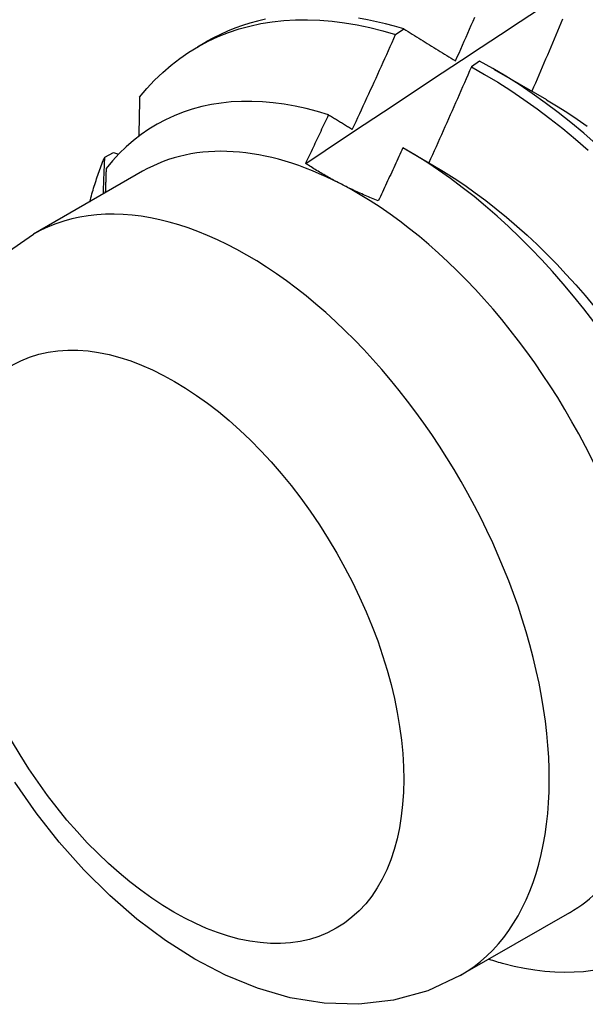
# Model space of a CAD drawing. Header units: inches. Extents: x 15 to 190, y 16 to 108.
# Tile 76 of 90: x 168.931 to 169.104, y 81.938 to 82.24. Entities that reach past the tile are written whole.
import ezdxf

# ---------------------------------------------------------------- set-up
doc = ezdxf.new("R2010")
doc.units = ezdxf.units.IN
doc.header["$MEASUREMENT"] = 0
doc.layers.add('Visible Edges(ANSI)', color=7, linetype='Continuous', lineweight=25)
doc.layers.add('Visible Tangent Edges(ANSI)', color=7, linetype='Continuous', lineweight=25)

msp = doc.modelspace()

# ---------------------------------------------------------------- linework, layer by layer
at = {"layer": 'Visible Edges(ANSI)'}
for p, q in [((169.04626, 82.23512), (169.04877, 82.23683)), ((168.98559, 82.23135), (168.9884, 82.23297)), ((169.07196, 82.22699), (169.06945, 82.2252)), ((169.07645, 82.22448), (169.0924, 82.21525)), ((168.95721, 82.19765), (168.95991, 82.199)), ((168.95991, 82.199), (168.96145, 82.19855)), ((169.04947, 82.19992), (169.05761, 82.19521)), ((168.9688, 82.19328), (168.93539, 82.17405)), ((169.09945, 81.9664), (169.06605, 81.94717))]:
    msp.add_line(p, q, dxfattribs=at)
at = {"layer": 'Visible Edges(ANSI)', "flags": 128}
for points in [[(169.01872, 82.19566), (169.02468, 82.19963), (169.03064, 82.2036), (169.03661, 82.20757), (169.04257, 82.21153), (169.04854, 82.21548), (169.05451, 82.21943), (169.06047, 82.22338), (169.06644, 82.22732), (169.07241, 82.23125), (169.07838, 82.23519), (169.08435, 82.23911), (169.09032, 82.24304)], [(168.96786, 82.21593), (168.97011, 82.21862), (168.97247, 82.22116), (168.97494, 82.22355), (168.97752, 82.22578), (168.9802, 82.22785), (168.98299, 82.22976), (168.98587, 82.23151), (168.98885, 82.23309), (168.99191, 82.23451), (168.99507, 82.23575), (168.99831, 82.23683), (169.00163, 82.23774), (169.00502, 82.23847), (169.00849, 82.23903), (169.01203, 82.23942), (169.01563, 82.23963), (169.0193, 82.23967), (169.02301, 82.23954), (169.02678, 82.23923), (169.0306, 82.23875), (169.03446, 82.2381), (169.03836, 82.23727), (169.0423, 82.23628), (169.04626, 82.23512)], [(169.00639, 82.2398), (169.004, 82.23925), (169.00164, 82.23861), (168.99933, 82.23788), (168.99705, 82.23707), (168.99482, 82.23617), (168.99264, 82.23518), (168.99049, 82.23412), (168.9884, 82.23297)], [(169.04877, 82.23683), (169.04596, 82.23766), (169.04316, 82.23841), (169.04038, 82.23907), (169.03761, 82.23965), (169.03487, 82.24014)], [(169.06459, 82.22705), (169.06513, 82.22827), (169.06567, 82.22948), (169.06621, 82.23069), (169.06675, 82.23191), (169.06729, 82.23312), (169.06782, 82.23434), (169.06836, 82.23555), (169.06889, 82.23677), (169.06943, 82.23798), (169.06996, 82.2392), (169.07049, 82.24042)], [(169.09738, 82.23986), (169.09686, 82.23863), (169.09634, 82.2374), (169.09583, 82.23618), (169.09531, 82.23495), (169.09479, 82.23372), (169.09427, 82.2325), (169.09375, 82.23127), (169.09323, 82.23005), (169.09271, 82.22882), (169.09219, 82.2276), (169.09166, 82.22637), (169.09114, 82.22515), (169.09061, 82.22393), (169.09009, 82.2227), (169.08956, 82.22148), (169.08903, 82.22026), (169.08851, 82.21903), (169.08798, 82.21781)], [(169.033, 82.2061), (169.03357, 82.2073), (169.03413, 82.20851), (169.03469, 82.20971), (169.03525, 82.21092), (169.03581, 82.21213), (169.03636, 82.21333), (169.03692, 82.21454), (169.03748, 82.21575), (169.03803, 82.21696), (169.03859, 82.21817), (169.03914, 82.21937), (169.03969, 82.22058), (169.04025, 82.22179), (169.0408, 82.223), (169.04135, 82.22421), (169.0419, 82.22542), (169.04244, 82.22663), (169.04299, 82.22784), (169.04354, 82.22905), (169.04409, 82.23027), (169.04463, 82.23148), (169.04517, 82.23269), (169.04572, 82.2339), (169.04626, 82.23512)], [(169.04877, 82.23683), (169.04942, 82.23643), (169.05007, 82.23603), (169.05072, 82.23562), (169.05137, 82.23522), (169.05203, 82.23482), (169.05268, 82.23441), (169.05334, 82.23401), (169.05399, 82.2336), (169.05465, 82.2332), (169.0553, 82.23279), (169.05596, 82.23239), (169.05662, 82.23198), (169.05728, 82.23157), (169.05794, 82.23116), (169.0586, 82.23076), (169.05926, 82.23035), (169.05993, 82.22994), (169.06059, 82.22953), (169.06126, 82.22912), (169.06192, 82.2287), (169.06259, 82.22829), (169.06325, 82.22788), (169.06392, 82.22747), (169.06459, 82.22705)], [(169.10769, 82.20162), (169.10383, 82.20498), (169.09994, 82.20821), (169.09601, 82.21132), (169.09205, 82.21428), (169.08806, 82.21712), (169.08405, 82.2198), (169.08003, 82.22235), (169.076, 82.22474), (169.07196, 82.22699)], [(169.06945, 82.2252), (169.06892, 82.22398), (169.06839, 82.22275), (169.06785, 82.22153), (169.06731, 82.22031), (169.06678, 82.21908), (169.06624, 82.21786), (169.0657, 82.21664), (169.06516, 82.21542), (169.06462, 82.21419), (169.06408, 82.21297), (169.06354, 82.21175), (169.06299, 82.21053), (169.06245, 82.20931), (169.06191, 82.20809), (169.06136, 82.20687), (169.06081, 82.20565), (169.06027, 82.20443), (169.05972, 82.20321), (169.05917, 82.20199), (169.05862, 82.20077), (169.05807, 82.19955), (169.05752, 82.19833), (169.05697, 82.19712), (169.05642, 82.1959)], [(169.06945, 82.2252), (169.07349, 82.22295), (169.07753, 82.22054), (169.08155, 82.21799), (169.08555, 82.21529), (169.08954, 82.21244), (169.09349, 82.20947), (169.09742, 82.20635), (169.10131, 82.20311), (169.10517, 82.19974)], [(169.02575, 82.21059), (169.02229, 82.21162), (169.01887, 82.2125), (169.01547, 82.21324), (169.01211, 82.21382), (169.00879, 82.21426), (169.00551, 82.21455), (169.00228, 82.21468), (168.99909, 82.21466), (168.99595, 82.21449), (168.99287, 82.21417), (168.98985, 82.2137), (168.98689, 82.21307), (168.98401, 82.21229), (168.98119, 82.21137), (168.97846, 82.21029), (168.9758, 82.20907), (168.97322, 82.20771), (168.97072, 82.20619), (168.96831, 82.20453), (168.96598, 82.20273), (168.96374, 82.20078), (168.9616, 82.1987), (168.95956, 82.19648), (168.95761, 82.19413)], [(168.96786, 82.21593), (168.96785, 82.21543), (168.96785, 82.21494), (168.96784, 82.21445), (168.96783, 82.21395), (168.96782, 82.21346), (168.96781, 82.21296), (168.9678, 82.21247), (168.96779, 82.21197), (168.96778, 82.21148), (168.96777, 82.21098), (168.96776, 82.21049), (168.96775, 82.20999), (168.96774, 82.20949), (168.96773, 82.209), (168.96772, 82.2085), (168.96771, 82.20801), (168.9677, 82.20751), (168.96769, 82.20701), (168.96768, 82.20652), (168.96767, 82.20602), (168.96766, 82.20552), (168.96765, 82.20502), (168.96764, 82.20453), (168.96763, 82.20403)], [(169.0924, 82.21519), (169.09555, 82.21331), (169.09868, 82.21134), (169.10181, 82.20927), (169.10492, 82.2071)], [(169.01872, 82.19566), (169.01901, 82.19629), (169.01931, 82.19691), (169.0196, 82.19753), (169.0199, 82.19815), (169.02019, 82.19877), (169.02049, 82.19939), (169.02078, 82.20001), (169.02108, 82.20063), (169.02137, 82.20126), (169.02166, 82.20188), (169.02196, 82.2025), (169.02225, 82.20312), (169.02254, 82.20374), (169.02284, 82.20437), (169.02313, 82.20499), (169.02342, 82.20561), (169.02371, 82.20623), (169.024, 82.20685), (169.0243, 82.20748), (169.02459, 82.2081), (169.02488, 82.20872), (169.02517, 82.20934), (169.02546, 82.20997), (169.02575, 82.21059)], [(169.02575, 82.21059), (169.02605, 82.2104), (169.02635, 82.21022), (169.02665, 82.21003), (169.02695, 82.20985), (169.02725, 82.20966), (169.02756, 82.20947), (169.02786, 82.20929), (169.02816, 82.2091), (169.02846, 82.20891), (169.02876, 82.20873), (169.02906, 82.20854), (169.02937, 82.20835), (169.02967, 82.20817), (169.02997, 82.20798), (169.03027, 82.20779), (169.03058, 82.2076), (169.03088, 82.20742), (169.03118, 82.20723), (169.03148, 82.20704), (169.03179, 82.20685), (169.03209, 82.20666), (169.0324, 82.20647), (169.0327, 82.20629), (169.033, 82.2061)], [(169.04849, 82.20048), (169.04818, 82.1998), (169.04787, 82.19912), (169.04756, 82.19845), (169.04724, 82.19777), (169.04693, 82.19709), (169.04662, 82.19641), (169.04631, 82.19574), (169.046, 82.19506), (169.04568, 82.19438), (169.04537, 82.19371), (169.04506, 82.19303), (169.04474, 82.19235), (169.04443, 82.19167), (169.04411, 82.191), (169.0438, 82.19032), (169.04348, 82.18965), (169.04317, 82.18897), (169.04285, 82.18829), (169.04254, 82.18762), (169.04222, 82.18694), (169.04191, 82.18626), (169.04159, 82.18559), (169.04127, 82.18491), (169.04096, 82.18424)], [(169.10693, 82.14726), (169.10387, 82.15122), (169.10075, 82.15509), (169.09756, 82.15887), (169.09432, 82.16257), (169.09103, 82.16616), (169.08768, 82.16966), (169.08428, 82.17305), (169.08084, 82.17634), (169.07735, 82.17952), (169.07382, 82.18259), (169.07026, 82.18554), (169.06667, 82.18837), (169.06306, 82.19106), (169.05943, 82.19362), (169.05579, 82.19604), (169.05215, 82.19833), (169.04849, 82.20048)], [(168.95265, 82.18399), (168.95281, 82.18459), (168.95297, 82.18518), (168.95313, 82.18578), (168.95329, 82.18637), (168.95346, 82.18696), (168.95363, 82.18755), (168.95381, 82.18813), (168.95398, 82.18871), (168.95416, 82.18929), (168.95435, 82.18987), (168.95453, 82.19044), (168.95472, 82.19101), (168.95491, 82.19158), (168.95511, 82.19215), (168.9553, 82.19271), (168.95551, 82.19327), (168.95571, 82.19383), (168.95591, 82.19438), (168.95612, 82.19493), (168.95634, 82.19548), (168.95655, 82.19603), (168.95677, 82.19657), (168.95699, 82.19711), (168.95721, 82.19765)], [(168.95676, 82.18635), (168.95678, 82.18683), (168.9568, 82.1873), (168.95682, 82.18777), (168.95684, 82.18824), (168.95686, 82.18871), (168.95688, 82.18919), (168.9569, 82.18966), (168.95692, 82.19013), (168.95694, 82.1906), (168.95696, 82.19107), (168.95697, 82.19154), (168.95699, 82.19201), (168.95701, 82.19248), (168.95703, 82.19295), (168.95705, 82.19343), (168.95707, 82.1939), (168.95709, 82.19437), (168.9571, 82.19484), (168.95712, 82.19531), (168.95714, 82.19577), (168.95716, 82.19624), (168.95718, 82.19671), (168.9572, 82.19718), (168.95721, 82.19765)], [(169.02923, 82.18954), (169.02876, 82.18978), (169.0283, 82.19002), (169.02784, 82.19026), (169.02738, 82.19051), (169.02692, 82.19076), (169.02647, 82.191), (169.02602, 82.19125), (169.02557, 82.1915), (169.02512, 82.19175), (169.02468, 82.19201), (169.02424, 82.19226), (169.0238, 82.19251), (169.02336, 82.19277), (169.02293, 82.19303), (169.0225, 82.19329), (169.02207, 82.19355), (169.02164, 82.19381), (169.02121, 82.19407), (169.02079, 82.19433), (169.02037, 82.1946), (169.01996, 82.19486), (169.01954, 82.19513), (169.01913, 82.1954), (169.01872, 82.19566)], [(168.95761, 82.19413), (168.9576, 82.19382), (168.95759, 82.19351), (168.95759, 82.1932), (168.95758, 82.1929), (168.95757, 82.19259), (168.95756, 82.19228), (168.95755, 82.19197), (168.95754, 82.19166), (168.95753, 82.19135), (168.95752, 82.19104), (168.95751, 82.19073), (168.9575, 82.19042), (168.95749, 82.19011), (168.95748, 82.1898), (168.95747, 82.18949), (168.95746, 82.18918), (168.95745, 82.18887), (168.95744, 82.18856), (168.95743, 82.18826), (168.95742, 82.18795), (168.95741, 82.18764), (168.95739, 82.18733), (168.95738, 82.18702), (168.95737, 82.1867)], [(169.05761, 82.19517), (169.06089, 82.19323), (169.06416, 82.19117), (169.06741, 82.18899), (169.07065, 82.18671), (169.07387, 82.18432), (169.07706, 82.18182), (169.08023, 82.17922), (169.08337, 82.17653), (169.08648, 82.17374), (169.08955, 82.17086), (169.09258, 82.16789), (169.09557, 82.16484), (169.09852, 82.16172), (169.10141, 82.15851), (169.10426, 82.15524), (169.10706, 82.15189)], [(169.04096, 82.18424), (169.04044, 82.18444), (169.03993, 82.18465), (169.03942, 82.18485), (169.03891, 82.18506), (169.03841, 82.18527), (169.03791, 82.18548), (169.0374, 82.1857), (169.03691, 82.18591), (169.03641, 82.18613), (169.03592, 82.18634), (169.03542, 82.18656), (169.03494, 82.18678), (169.03445, 82.187), (169.03396, 82.18723), (169.03348, 82.18745), (169.033, 82.18768), (169.03252, 82.1879), (169.03204, 82.18813), (169.03157, 82.18836), (169.0311, 82.1886), (169.03063, 82.18883), (169.03016, 82.18906), (169.02969, 82.1893), (169.02923, 82.18954)], [(168.9264, 82.16779), (168.93539, 82.17405)], [(169.06605, 81.94717), (169.05612, 81.94253), (169.04564, 81.9396), (169.03498, 81.93837), (169.02438, 81.9387), (169.01401, 81.9404), (169.00395, 81.94329), (168.99421, 81.94725), (168.98482, 81.95215), (168.97577, 81.95789), (168.96707, 81.9644), (168.95875, 81.97163), (168.95081, 81.9795), (168.94329, 81.98796), (168.93623, 81.99694), (168.92966, 82.00638)], [(169.07941, 81.95082), (169.0826, 81.95005), (169.08575, 81.94941), (169.08887, 81.94891), (169.09194, 81.94854), (169.09498, 81.94831), (169.09797, 81.94822), (169.10092, 81.94827), (169.10382, 81.94846), (169.10667, 81.94879)]]:
    msp.add_lwpolyline(points, dxfattribs=at)
at = {"layer": 'Visible Edges(ANSI)'}
for centre, major_axis, start_param, end_param in [((169.03413, 82.07984), (-0.06533, 0.11344), 5.552669, 6.283185), ((169.03413, 82.07984), (0.06533, -0.11344), 1.363879, 2.411076), ((169.03413, 82.07984), (0.06533, -0.11344), 0, 0.316681), ((169.05153, 82.08986), (0.07761, -0.13476), 5.712947, 5.756075)]:
    msp.add_ellipse(centre, major_axis=major_axis, ratio=0.578093, start_param=start_param, end_param=end_param, dxfattribs=at)
at = {"layer": 'Visible Tangent Edges(ANSI)'}
msp.add_ellipse((169.00072, 82.06061), major_axis=(0.06533, -0.11344), ratio=0.578093, start_param=0, end_param=3.141593, dxfattribs=at)
msp.add_ellipse((168.97845, 82.04778), major_axis=(0.04961, -0.08615), ratio=0.578093, dxfattribs=at)

doc.saveas('drawing.dxf')
